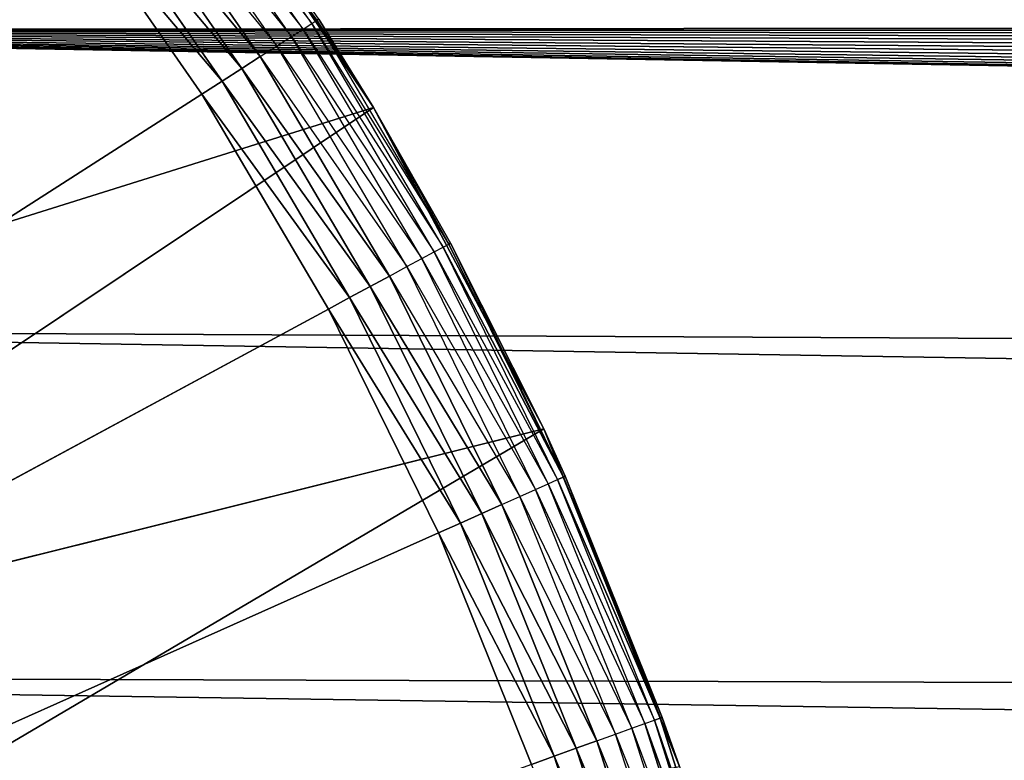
# Model space of a CAD drawing. Header units: centimetres. Extents: x 0.2 to 40.2, y 0.1 to 25.1.
# Tile 117 of 256: x 3.278 to 3.42, y 2.788 to 2.895. Entities that reach past the tile are written whole.
import ezdxf

# ---------------------------------------------------------------- set-up
doc = ezdxf.new("R2010")
doc.units = ezdxf.units.CM
doc.header["$LTSCALE"] = 2.54
doc.layers.get('0').update_dxf_attribs({"true_color": 0xff5454})

# ---------------------------------------------------------------- blocks, each defined once
blk = doc.blocks.new('P__ka _azienkowa 40cm.STL')
at = {"color": 0}
for p, q in [((37.325, 2.92811, 2.93), (3.12497, 2.89312, 2.93)), ((37.325, 2.92811, 2.93), (3.12497, 2.89312, 2.93)), ((3.32, 2.89406, 2.64316), (3.29872, 2.92469, 2.64316)), ((3.29872, 2.92469, 2.64316), (3.32076, 2.89455, 2.64653)), ((3.32076, 2.89455, 2.64653), (3.29944, 2.92524, 2.64653)), ((3.29968, 2.92542, 2.83), (3.3289, 2.88199, 2.83)), ((3.29968, 2.92542, 2.83), (3.3289, 2.88199, 2.83)), ((3.31876, 2.89326, 2.64), (3.29754, 2.92381, 2.64)), ((3.29754, 2.92381, 2.64), (3.32, 2.89406, 2.64316)), ((3.31708, 2.89219, 2.63714), (3.29594, 2.92261, 2.63714)), ((3.29594, 2.92261, 2.63714), (3.31876, 2.89326, 2.64)), ((3.315, 2.89086, 2.63468), (3.29397, 2.92113, 2.63468)), ((3.29397, 2.92113, 2.63468), (3.31708, 2.89219, 2.63714)), ((3.29169, 2.91941, 2.63268), (3.315, 2.89086, 2.63468)), ((3.3126, 2.88932, 2.63268), (3.29169, 2.91941, 2.63268)), ((3.30994, 2.88761, 2.63121), (3.28917, 2.91751, 2.63121)), ((3.28917, 2.91751, 2.63121), (3.3126, 2.88932, 2.63268)), ((3.28917, 2.91751, 2.63121), (3.3126, 2.88932, 2.63268)), ((3.30994, 2.88761, 2.63121), (3.28917, 2.91751, 2.63121)), ((3.3071, 2.8858, 2.6303), (3.28647, 2.91549, 2.6303)), ((3.28647, 2.91549, 2.6303), (3.30994, 2.88761, 2.63121)), ((3.28647, 2.91549, 2.6303), (3.30994, 2.88761, 2.63121)), ((3.3071, 2.8858, 2.6303), (3.28647, 2.91549, 2.6303)), ((3.2837, 2.9134, 2.63), (3.30418, 2.88392, 2.63)), ((3.2837, 2.9134, 2.63), (3.30418, 2.88392, 2.63)), ((3.2837, 2.9134, 2.63), (3.3071, 2.8858, 2.6303)), ((3.2837, 2.9134, 2.63), (3.3071, 2.8858, 2.6303)), ((3.32102, 2.89471, 2.65), (3.32076, 2.89455, 2.64653)), ((3.3289, 2.88199, 2.65), (3.32102, 2.89471, 2.65)), ((3.32102, 2.89471, 2.65), (3.3289, 2.88199, 2.83)), ((3.32102, 2.89471, 2.65), (3.3289, 2.88199, 2.83)), ((3.31708, 2.89219, 2.63714), (3.31876, 2.89326, 2.64)), ((3.31876, 2.89326, 2.64), (3.32, 2.89406, 2.64316)), ((3.33764, 2.86122, 2.64), (3.31876, 2.89326, 2.64)), ((3.31876, 2.89326, 2.64), (3.33893, 2.86192, 2.64316)), ((3.32, 2.89406, 2.64316), (3.32076, 2.89455, 2.64653)), ((3.33893, 2.86192, 2.64316), (3.32, 2.89406, 2.64316)), ((3.32, 2.89406, 2.64316), (3.33973, 2.86235, 2.64653)), ((3.3289, 2.88199, 2.65), (3.32076, 2.89455, 2.64653)), ((3.33973, 2.86235, 2.64653), (3.32076, 2.89455, 2.64653)), ((37.19689, 2.8, 2.93), (3.12497, 2.89312, 2.93)), ((3.12497, 2.89312, 2.93), (37.23188, 2.84998, 2.93)), ((37.27502, 2.89312, 2.93), (3.12497, 2.89312, 2.93)), ((37.27502, 2.89312, 2.93), (3.12497, 2.89312, 2.93)), ((3.12497, 2.89312, 2.93), (37.23188, 2.84998, 2.93)), ((37.17111, 2.74471, 2.93), (3.12497, 2.89312, 2.93)), ((37.19689, 2.8, 2.93), (3.12497, 2.89312, 2.93)), ((37.17111, 2.74471, 2.93), (3.12497, 2.89312, 2.93)), ((37.15532, 2.68578, 2.93), (3.12497, 2.89312, 2.93)), ((37.15532, 2.68578, 2.93), (3.12497, 2.89312, 2.93)), ((37.23188, 2.40002, 3.03), (3.12497, 2.89312, 3.03)), ((3.12497, 2.89312, 3.03), (37.27562, 2.35639, 3.03)), ((37.19689, 2.45, 3.03), (3.12497, 2.89312, 3.03)), ((37.23188, 2.40002, 3.03), (3.12497, 2.89312, 3.03)), ((37.19689, 2.45, 3.03), (3.12497, 2.89312, 3.03)), ((37.17111, 2.50529, 3.03), (3.12497, 2.89312, 3.03)), ((37.17111, 2.50529, 3.03), (3.12497, 2.89312, 3.03)), ((37.15532, 2.56422, 3.03), (3.12497, 2.89312, 3.03)), ((37.38029, 2.29611, 3.03), (3.12497, 2.89312, 3.03)), ((37.38029, 2.29611, 3.03), (3.12497, 2.89312, 3.03)), ((37.325, 2.32189, 3.03), (3.12497, 2.89312, 3.03)), ((37.325, 2.32189, 3.03), (3.12497, 2.89312, 3.03)), ((3.12497, 2.89312, 3.03), (37.27562, 2.35639, 3.03)), ((37.15, 2.62667, 3.03), (3.12497, 2.89312, 3.03)), ((37.15532, 2.56422, 3.03), (3.12497, 2.89312, 3.03)), ((37.15, 2.62667, 3.03), (3.12497, 2.89312, 3.03)), ((37.15532, 2.68578, 3.03), (3.12497, 2.89312, 3.03)), ((37.15532, 2.68578, 3.03), (3.12497, 2.89312, 3.03)), ((3.315, 2.89086, 2.63468), (3.31708, 2.89219, 2.63714)), ((3.33588, 2.86027, 2.63714), (3.31708, 2.89219, 2.63714)), ((3.31708, 2.89219, 2.63714), (3.33764, 2.86122, 2.64)), ((3.3126, 2.88932, 2.63268), (3.315, 2.89086, 2.63468)), ((3.33371, 2.8591, 2.63468), (3.315, 2.89086, 2.63468)), ((3.315, 2.89086, 2.63468), (3.33588, 2.86027, 2.63714)), ((3.30994, 2.88761, 2.63121), (3.3126, 2.88932, 2.63268)), ((3.30994, 2.88761, 2.63121), (3.3126, 2.88932, 2.63268)), ((3.3126, 2.88932, 2.63268), (3.33371, 2.8591, 2.63468)), ((3.3312, 2.85774, 2.63268), (3.3126, 2.88932, 2.63268)), ((3.3071, 2.8858, 2.6303), (3.30994, 2.88761, 2.63121)), ((3.3071, 2.8858, 2.6303), (3.30994, 2.88761, 2.63121)), ((3.32842, 2.85624, 2.63121), (3.30994, 2.88761, 2.63121)), ((3.30994, 2.88761, 2.63121), (3.3312, 2.85774, 2.63268)), ((3.30994, 2.88761, 2.63121), (3.3312, 2.85774, 2.63268)), ((3.32842, 2.85624, 2.63121), (3.30994, 2.88761, 2.63121)), ((3.30418, 2.88392, 2.63), (3.3071, 2.8858, 2.6303)), ((3.30418, 2.88392, 2.63), (3.3071, 2.8858, 2.6303)), ((3.32545, 2.85464, 2.6303), (3.3071, 2.8858, 2.6303)), ((3.3071, 2.8858, 2.6303), (3.32842, 2.85624, 2.63121)), ((3.3071, 2.8858, 2.6303), (3.32842, 2.85624, 2.63121)), ((3.32545, 2.85464, 2.6303), (3.3071, 2.8858, 2.6303)), ((2.9, 2.625, 2.63), (3.30418, 2.88392, 2.63)), ((2.9, 2.625, 2.63), (3.30418, 2.88392, 2.63)), ((3.30418, 2.88392, 2.63), (3.3224, 2.85299, 2.63)), ((3.30418, 2.88392, 2.63), (3.3224, 2.85299, 2.63)), ((3.30418, 2.88392, 2.63), (3.32545, 2.85464, 2.6303)), ((3.30418, 2.88392, 2.63), (3.32545, 2.85464, 2.6303)), ((3.3289, 2.88199, 2.83), (3.17978, 2.83529, 2.83)), ((3.3289, 2.88199, 2.83), (3.17978, 2.83529, 2.83)), ((3.3289, 2.88199, 2.83), (3.20393, 2.79857, 2.83)), ((3.3289, 2.88199, 2.83), (3.20393, 2.79857, 2.83)), ((3.34, 2.86249, 2.65), (3.3289, 2.88199, 2.83)), ((3.3289, 2.88199, 2.83), (3.35341, 2.83575, 2.83)), ((3.34, 2.86249, 2.65), (3.3289, 2.88199, 2.65)), ((3.3289, 2.88199, 2.65), (3.3289, 2.88199, 2.83)), ((3.34, 2.86249, 2.65), (3.3289, 2.88199, 2.83)), ((3.3289, 2.88199, 2.65), (3.3289, 2.88199, 2.83)), ((3.3289, 2.88199, 2.83), (3.35341, 2.83575, 2.83)), ((3.3289, 2.88199, 2.65), (3.33973, 2.86235, 2.64653)), ((3.33893, 2.86192, 2.64316), (3.33973, 2.86235, 2.64653)), ((3.34, 2.86249, 2.65), (3.33973, 2.86235, 2.64653)), ((3.35624, 2.82882, 2.64653), (3.33973, 2.86235, 2.64653)), ((3.35624, 2.82882, 2.64653), (3.33973, 2.86235, 2.64653)), ((3.35341, 2.83575, 2.65), (3.34, 2.86249, 2.65)), ((3.34, 2.86249, 2.65), (3.35341, 2.83575, 2.83)), ((3.34, 2.86249, 2.65), (3.35341, 2.83575, 2.83)), ((3.34, 2.86249, 2.65), (3.35624, 2.82882, 2.64653)), ((3.33588, 2.86027, 2.63714), (3.33764, 2.86122, 2.64)), ((3.33764, 2.86122, 2.64), (3.33893, 2.86192, 2.64316)), ((3.35407, 2.82786, 2.64), (3.33764, 2.86122, 2.64)), ((3.33764, 2.86122, 2.64), (3.35541, 2.82846, 2.64316)), ((3.35541, 2.82846, 2.64316), (3.33893, 2.86192, 2.64316)), ((3.33893, 2.86192, 2.64316), (3.35624, 2.82882, 2.64653)), ((3.33893, 2.86192, 2.64316), (3.35624, 2.82882, 2.64653)), ((3.33371, 2.8591, 2.63468), (3.33588, 2.86027, 2.63714)), ((3.35224, 2.82704, 2.63714), (3.33588, 2.86027, 2.63714)), ((3.33588, 2.86027, 2.63714), (3.35407, 2.82786, 2.64)), ((3.3312, 2.85774, 2.63268), (3.33371, 2.8591, 2.63468)), ((3.34999, 2.82603, 2.63468), (3.33371, 2.8591, 2.63468)), ((3.33371, 2.8591, 2.63468), (3.35224, 2.82704, 2.63714)), ((3.32842, 2.85624, 2.63121), (3.3312, 2.85774, 2.63268)), ((3.32842, 2.85624, 2.63121), (3.3312, 2.85774, 2.63268)), ((3.3312, 2.85774, 2.63268), (3.34999, 2.82603, 2.63468)), ((3.34738, 2.82487, 2.63268), (3.3312, 2.85774, 2.63268)), ((3.32545, 2.85464, 2.6303), (3.32842, 2.85624, 2.63121)), ((3.32545, 2.85464, 2.6303), (3.32842, 2.85624, 2.63121)), ((3.3445, 2.82358, 2.63121), (3.32842, 2.85624, 2.63121)), ((3.32842, 2.85624, 2.63121), (3.34738, 2.82487, 2.63268)), ((3.32842, 2.85624, 2.63121), (3.34738, 2.82487, 2.63268)), ((3.3445, 2.82358, 2.63121), (3.32842, 2.85624, 2.63121)), ((3.3224, 2.85299, 2.63), (3.32545, 2.85464, 2.6303)), ((3.3224, 2.85299, 2.63), (3.32545, 2.85464, 2.6303)), ((3.34142, 2.82221, 2.6303), (3.32545, 2.85464, 2.6303)), ((3.32545, 2.85464, 2.6303), (3.3445, 2.82358, 2.63121)), ((3.32545, 2.85464, 2.6303), (3.3445, 2.82358, 2.63121)), ((3.34142, 2.82221, 2.6303), (3.32545, 2.85464, 2.6303)), ((3.3224, 2.85299, 2.63), (2.9, 2.625, 2.63)), ((3.3224, 2.85299, 2.63), (2.9, 2.625, 2.63)), ((3.3224, 2.85299, 2.63), (3.33825, 2.82079, 2.63)), ((3.3224, 2.85299, 2.63), (3.33825, 2.82079, 2.63)), ((3.3224, 2.85299, 2.63), (3.34142, 2.82221, 2.6303)), ((3.3224, 2.85299, 2.63), (3.34142, 2.82221, 2.6303)), ((37.15532, 2.68578, 2.93), (3.16812, 2.84998, 2.93)), ((37.15532, 2.68578, 2.93), (3.16812, 2.84998, 2.93)), ((37.38029, 2.29611, 3.03), (3.16812, 2.84998, 3.03)), ((37.38029, 2.29611, 3.03), (3.16812, 2.84998, 3.03)), ((3.35341, 2.83575, 2.83), (3.20393, 2.79857, 2.83)), ((3.35341, 2.83575, 2.83), (3.20393, 2.79857, 2.83)), ((3.35341, 2.83575, 2.83), (3.22329, 2.75911, 2.83)), ((3.35341, 2.83575, 2.83), (3.22329, 2.75911, 2.83)), ((3.35341, 2.83575, 2.65), (3.35624, 2.82882, 2.64653)), ((3.35651, 2.82895, 2.65), (3.35341, 2.83575, 2.83)), ((3.35341, 2.83575, 2.83), (3.37296, 2.78721, 2.83)), ((3.35651, 2.82895, 2.65), (3.35341, 2.83575, 2.65)), ((3.35341, 2.83575, 2.65), (3.35341, 2.83575, 2.83)), ((3.35651, 2.82895, 2.65), (3.35341, 2.83575, 2.83)), ((3.35341, 2.83575, 2.65), (3.35341, 2.83575, 2.83)), ((3.35341, 2.83575, 2.83), (3.37296, 2.78721, 2.83)), ((3.35407, 2.82786, 2.64), (3.35541, 2.82846, 2.64316)), ((3.35541, 2.82846, 2.64316), (3.35624, 2.82882, 2.64653)), ((3.35541, 2.82846, 2.64316), (3.35624, 2.82882, 2.64653)), ((3.36934, 2.79385, 2.64316), (3.35541, 2.82846, 2.64316)), ((3.35541, 2.82846, 2.64316), (3.37019, 2.79416, 2.64653)), ((3.35541, 2.82846, 2.64316), (3.37019, 2.79416, 2.64653)), ((3.35651, 2.82895, 2.65), (3.35624, 2.82882, 2.64653)), ((3.37048, 2.79426, 2.65), (3.35624, 2.82882, 2.64653)), ((3.37048, 2.79426, 2.65), (3.35624, 2.82882, 2.64653)), ((3.37019, 2.79416, 2.64653), (3.35624, 2.82882, 2.64653)), ((3.37019, 2.79416, 2.64653), (3.35624, 2.82882, 2.64653)), ((3.37048, 2.79426, 2.65), (3.35651, 2.82895, 2.65)), ((3.35651, 2.82895, 2.65), (3.37296, 2.78721, 2.83)), ((3.35651, 2.82895, 2.65), (3.37296, 2.78721, 2.83)), ((3.37048, 2.79426, 2.65), (3.35651, 2.82895, 2.65)), ((3.34999, 2.82603, 2.63468), (3.35224, 2.82704, 2.63714)), ((3.35224, 2.82704, 2.63714), (3.35407, 2.82786, 2.64)), ((3.36608, 2.79268, 2.63714), (3.35224, 2.82704, 2.63714)), ((3.35224, 2.82704, 2.63714), (3.36796, 2.79336, 2.64)), ((3.36796, 2.79336, 2.64), (3.35407, 2.82786, 2.64)), ((3.35407, 2.82786, 2.64), (3.36934, 2.79385, 2.64316)), ((3.34738, 2.82487, 2.63268), (3.34999, 2.82603, 2.63468)), ((3.36376, 2.79184, 2.63468), (3.34999, 2.82603, 2.63468)), ((3.34999, 2.82603, 2.63468), (3.36608, 2.79268, 2.63714)), ((3.3445, 2.82358, 2.63121), (3.34738, 2.82487, 2.63268)), ((3.3445, 2.82358, 2.63121), (3.34738, 2.82487, 2.63268)), ((3.34738, 2.82487, 2.63268), (3.36376, 2.79184, 2.63468)), ((3.36107, 2.79088, 2.63268), (3.34738, 2.82487, 2.63268)), ((3.34142, 2.82221, 2.6303), (3.3445, 2.82358, 2.63121)), ((3.34142, 2.82221, 2.6303), (3.3445, 2.82358, 2.63121)), ((3.3581, 2.78981, 2.63121), (3.3445, 2.82358, 2.63121)), ((3.3445, 2.82358, 2.63121), (3.36107, 2.79088, 2.63268)), ((3.3445, 2.82358, 2.63121), (3.36107, 2.79088, 2.63268)), ((3.3581, 2.78981, 2.63121), (3.3445, 2.82358, 2.63121)), ((3.33825, 2.82079, 2.63), (3.34142, 2.82221, 2.6303)), ((3.33825, 2.82079, 2.63), (3.34142, 2.82221, 2.6303)), ((3.35493, 2.78867, 2.6303), (3.34142, 2.82221, 2.6303)), ((3.34142, 2.82221, 2.6303), (3.3581, 2.78981, 2.63121)), ((3.34142, 2.82221, 2.6303), (3.3581, 2.78981, 2.63121)), ((3.35493, 2.78867, 2.6303), (3.34142, 2.82221, 2.6303)), ((3.33825, 2.82079, 2.63), (2.9, 2.625, 2.63)), ((3.33825, 2.82079, 2.63), (2.9, 2.625, 2.63)), ((3.33825, 2.82079, 2.63), (3.35166, 2.78749, 2.63)), ((3.33825, 2.82079, 2.63), (3.35166, 2.78749, 2.63)), ((3.33825, 2.82079, 2.63), (3.35493, 2.78867, 2.6303)), ((3.33825, 2.82079, 2.63), (3.35493, 2.78867, 2.6303)), ((3.20311, 2.8, 2.93), (37.15532, 2.68578, 2.93)), ((3.20311, 2.8, 2.93), (37.15532, 2.68578, 2.93)), ((3.20393, 2.79857, 3.03), (37.38029, 2.29611, 3.03)), ((3.20393, 2.79857, 3.03), (37.38029, 2.29611, 3.03)), ((3.36934, 2.79385, 2.64316), (3.37019, 2.79416, 2.64653)), ((3.36934, 2.79385, 2.64316), (3.37019, 2.79416, 2.64653)), ((3.37048, 2.79426, 2.65), (3.37019, 2.79416, 2.64653)), ((3.37296, 2.78721, 2.65), (3.37019, 2.79416, 2.64653)), ((3.38152, 2.75855, 2.64653), (3.37019, 2.79416, 2.64653)), ((3.38152, 2.75855, 2.64653), (3.37019, 2.79416, 2.64653)), ((3.37296, 2.78721, 2.65), (3.37048, 2.79426, 2.65)), ((3.37048, 2.79426, 2.65), (3.37296, 2.78721, 2.83)), ((3.37048, 2.79426, 2.65), (3.37296, 2.78721, 2.83)), ((3.36376, 2.79184, 2.63468), (3.36608, 2.79268, 2.63714)), ((3.36608, 2.79268, 2.63714), (3.36796, 2.79336, 2.64)), ((3.3773, 2.75738, 2.63714), (3.36608, 2.79268, 2.63714)), ((3.36608, 2.79268, 2.63714), (3.37923, 2.75791, 2.64)), ((3.36796, 2.79336, 2.64), (3.36934, 2.79385, 2.64316)), ((3.37923, 2.75791, 2.64), (3.36796, 2.79336, 2.64)), ((3.36796, 2.79336, 2.64), (3.38065, 2.75831, 2.64316)), ((3.36796, 2.79336, 2.64), (3.38065, 2.75831, 2.64316)), ((3.38065, 2.75831, 2.64316), (3.36934, 2.79385, 2.64316)), ((3.36934, 2.79385, 2.64316), (3.38152, 2.75855, 2.64653)), ((3.36934, 2.79385, 2.64316), (3.38152, 2.75855, 2.64653)), ((3.38065, 2.75831, 2.64316), (3.36934, 2.79385, 2.64316)), ((3.36107, 2.79088, 2.63268), (3.36376, 2.79184, 2.63468)), ((3.37493, 2.75672, 2.63468), (3.36376, 2.79184, 2.63468)), ((3.36376, 2.79184, 2.63468), (3.3773, 2.75738, 2.63714)), ((3.35493, 2.78867, 2.6303), (3.3581, 2.78981, 2.63121)), ((3.35493, 2.78867, 2.6303), (3.3581, 2.78981, 2.63121)), ((3.3581, 2.78981, 2.63121), (3.36107, 2.79088, 2.63268)), ((3.3581, 2.78981, 2.63121), (3.36107, 2.79088, 2.63268)), ((3.36913, 2.75511, 2.63121), (3.3581, 2.78981, 2.63121)), ((3.3581, 2.78981, 2.63121), (3.37218, 2.75596, 2.63268)), ((3.3581, 2.78981, 2.63121), (3.37218, 2.75596, 2.63268)), ((3.36913, 2.75511, 2.63121), (3.3581, 2.78981, 2.63121)), ((3.36107, 2.79088, 2.63268), (3.37493, 2.75672, 2.63468)), ((3.37218, 2.75596, 2.63268), (3.36107, 2.79088, 2.63268)), ((3.35166, 2.78749, 2.63), (3.35493, 2.78867, 2.6303)), ((3.35166, 2.78749, 2.63), (3.35493, 2.78867, 2.6303)), ((3.36589, 2.75421, 2.6303), (3.35493, 2.78867, 2.6303)), ((3.35493, 2.78867, 2.6303), (3.36913, 2.75511, 2.63121)), ((3.35493, 2.78867, 2.6303), (3.36913, 2.75511, 2.63121)), ((3.36589, 2.75421, 2.6303), (3.35493, 2.78867, 2.6303))]:
    blk.add_line(p, q, dxfattribs=at)
mesh = blk.add_polyface(dxfattribs=at)
corners = [(40, 24.925, 2.93), (3.12497, 2.89312, 2.93), (0.4, 24.925, 2.93)]
mesh.append_faces([[corners[k] for k in face] for face in [(0, 1, 2)]], dxfattribs={"color": 0})
mesh = blk.add_polyface(dxfattribs=at)
corners = [(40, 24.925, 3.03), (3.075, 2.92811, 3.03), (3.12497, 2.89312, 3.03)]
mesh.append_faces([[corners[k] for k in face] for face in [(0, 1, 2)]], dxfattribs={"color": 0})
mesh = blk.add_polyface(dxfattribs=at)
corners = [(40, 24.925, 2.93), (37.325, 2.92811, 2.93), (3.12497, 2.89312, 2.93)]
mesh.append_faces([[corners[k] for k in face] for face in [(0, 1, 2)]], dxfattribs={"color": 0})
mesh = blk.add_polyface(dxfattribs=at)
corners = [(40, 24.925, 3.03), (3.12497, 2.89312, 3.03), (37.15532, 2.68578, 3.03)]
mesh.append_faces([[corners[k] for k in face] for face in [(0, 1, 2)]], dxfattribs={"color": 0})
mesh = blk.add_polyface(dxfattribs=at)
corners = [(40, 8.125, 11.93), (0.4, 8.125, 11.93), (40, 0.325, 11.93)]
mesh.append_faces([[corners[k] for k in face] for face in [(0, 1, 2)]], dxfattribs={"color": 0})
mesh = blk.add_polyface(dxfattribs=at)
corners = [(40, 0.325, 11.93), (0.4, 8.125, 11.93), (0.4, 0.325, 11.93)]
mesh.append_faces([[corners[k] for k in face] for face in [(0, 1, 2)]], dxfattribs={"color": 0})
mesh = blk.add_polyface(dxfattribs=at)
corners = [(40, 0.325, 11.83), (0.4, 0.325, 11.83), (0.4, 8.125, 11.83)]
mesh.append_faces([[corners[k] for k in face] for face in [(0, 1, 2)]], dxfattribs={"color": 0})
mesh = blk.add_polyface(dxfattribs=at)
corners = [(40, 0.325, 11.83), (0.4, 8.125, 11.83), (40, 8.125, 11.83)]
mesh.append_faces([[corners[k] for k in face] for face in [(0, 1, 2)]], dxfattribs={"color": 0})
mesh = blk.add_polyface(dxfattribs=at)
corners = [(3.29968, 2.92542, 2.83), (3.26609, 2.96555, 2.83), (3.15122, 2.8687, 2.83)]
mesh.append_faces([[corners[k] for k in face] for face in [(0, 1, 2)]], dxfattribs={"color": 0})
mesh = blk.add_polyface(dxfattribs=at)
corners = [(3.2837, 2.9134, 2.63), (2.9, 2.625, 2.63), (3.26107, 2.94127, 2.63)]
mesh.append_faces([[corners[k] for k in face] for face in [(0, 1, 2)]], dxfattribs={"color": 0})
mesh = blk.add_polyface(dxfattribs=at)
corners = [(37.325, 2.92811, 2.93), (37.27502, 2.89312, 2.93), (3.12497, 2.89312, 2.93)]
mesh.append_faces([[corners[k] for k in face] for face in [(0, 1, 2)]], dxfattribs={"color": 0})
mesh = blk.add_polyface(dxfattribs=at)
corners = [(3.29968, 2.92542, 2.83), (3.15122, 2.8687, 2.83), (3.17978, 2.83529, 2.83)]
mesh.append_faces([[corners[k] for k in face] for face in [(0, 1, 2)]], dxfattribs={"color": 0})
mesh = blk.add_polyface(dxfattribs=at)
corners = [(3.3289, 2.88199, 2.83), (3.29968, 2.92542, 2.83), (3.17978, 2.83529, 2.83)]
mesh.append_faces([[corners[k] for k in face] for face in [(0, 1, 2)]], dxfattribs={"color": 0})
mesh = blk.add_polyface(dxfattribs=at)
corners = [(3.29968, 2.92542, 2.83), (3.3289, 2.88199, 2.83), (3.32102, 2.89471, 2.65)]
mesh.append_faces([[corners[k] for k in face] for face in [(0, 1, 2)]], dxfattribs={"color": 0})
mesh = blk.add_polyface(dxfattribs=at)
corners = [(3.3126, 2.88932, 2.63268), (3.28917, 2.91751, 2.63121), (3.29169, 2.91941, 2.63268)]
mesh.append_faces([[corners[k] for k in face] for face in [(0, 1, 2)]], dxfattribs={"color": 0})
mesh = blk.add_polyface(dxfattribs=at)
corners = [(3.30994, 2.88761, 2.63121), (3.28647, 2.91549, 2.6303), (3.28917, 2.91751, 2.63121)]
mesh.append_faces([[corners[k] for k in face] for face in [(0, 1, 2)]], dxfattribs={"color": 0})
mesh = blk.add_polyface(dxfattribs=at)
corners = [(3.3126, 2.88932, 2.63268), (3.30994, 2.88761, 2.63121), (3.28917, 2.91751, 2.63121)]
mesh.append_faces([[corners[k] for k in face] for face in [(0, 1, 2)]], dxfattribs={"color": 0})
mesh = blk.add_polyface(dxfattribs=at)
corners = [(3.3071, 2.8858, 2.6303), (3.2837, 2.9134, 2.63), (3.28647, 2.91549, 2.6303)]
mesh.append_faces([[corners[k] for k in face] for face in [(0, 1, 2)]], dxfattribs={"color": 0})
mesh = blk.add_polyface(dxfattribs=at)
corners = [(3.30994, 2.88761, 2.63121), (3.3071, 2.8858, 2.6303), (3.28647, 2.91549, 2.6303)]
mesh.append_faces([[corners[k] for k in face] for face in [(0, 1, 2)]], dxfattribs={"color": 0})
mesh = blk.add_polyface(dxfattribs=at)
corners = [(3.30418, 2.88392, 2.63), (2.9, 2.625, 2.63), (3.2837, 2.9134, 2.63)]
mesh.append_faces([[corners[k] for k in face] for face in [(0, 1, 2)]], dxfattribs={"color": 0})
mesh = blk.add_polyface(dxfattribs=at)
corners = [(3.3071, 2.8858, 2.6303), (3.30418, 2.88392, 2.63), (3.2837, 2.9134, 2.63)]
mesh.append_faces([[corners[k] for k in face] for face in [(0, 1, 2)]], dxfattribs={"color": 0})
mesh = blk.add_polyface(dxfattribs=at)
corners = [(3.32102, 2.89471, 2.65), (3.3289, 2.88199, 2.83), (3.3289, 2.88199, 2.65)]
mesh.append_faces([[corners[k] for k in face] for face in [(0, 1, 2)]], dxfattribs={"color": 0})
mesh = blk.add_polyface(dxfattribs=at)
corners = [(3.32076, 2.89455, 2.64653), (3.3289, 2.88199, 2.65), (3.33973, 2.86235, 2.64653)]
mesh.append_faces([[corners[k] for k in face] for face in [(0, 1, 2)]], dxfattribs={"color": 0})
mesh = blk.add_polyface(dxfattribs=at)
corners = [(37.23188, 2.84998, 2.93), (37.19689, 2.8, 2.93), (3.12497, 2.89312, 2.93)]
mesh.append_faces([[corners[k] for k in face] for face in [(0, 1, 2)]], dxfattribs={"color": 0})
mesh = blk.add_polyface(dxfattribs=at)
corners = [(37.27502, 2.89312, 2.93), (37.23188, 2.84998, 2.93), (3.12497, 2.89312, 2.93)]
mesh.append_faces([[corners[k] for k in face] for face in [(0, 1, 2)]], dxfattribs={"color": 0})
mesh = blk.add_polyface(dxfattribs=at)
corners = [(37.19689, 2.8, 2.93), (37.17111, 2.74471, 2.93), (3.12497, 2.89312, 2.93)]
mesh.append_faces([[corners[k] for k in face] for face in [(0, 1, 2)]], dxfattribs={"color": 0})
mesh = blk.add_polyface(dxfattribs=at)
corners = [(37.17111, 2.74471, 2.93), (37.15532, 2.68578, 2.93), (3.12497, 2.89312, 2.93)]
mesh.append_faces([[corners[k] for k in face] for face in [(0, 1, 2)]], dxfattribs={"color": 0})
mesh = blk.add_polyface(dxfattribs=at)
corners = [(37.15532, 2.68578, 2.93), (3.16812, 2.84998, 2.93), (3.12497, 2.89312, 2.93)]
mesh.append_faces([[corners[k] for k in face] for face in [(0, 1, 2)]], dxfattribs={"color": 0})
mesh = blk.add_polyface(dxfattribs=at)
corners = [(37.27562, 2.35639, 3.03), (37.23188, 2.40002, 3.03), (3.12497, 2.89312, 3.03)]
mesh.append_faces([[corners[k] for k in face] for face in [(0, 1, 2)]], dxfattribs={"color": 0})
mesh = blk.add_polyface(dxfattribs=at)
corners = [(37.23188, 2.40002, 3.03), (37.19689, 2.45, 3.03), (3.12497, 2.89312, 3.03)]
mesh.append_faces([[corners[k] for k in face] for face in [(0, 1, 2)]], dxfattribs={"color": 0})
mesh = blk.add_polyface(dxfattribs=at)
corners = [(37.19689, 2.45, 3.03), (37.17111, 2.50529, 3.03), (3.12497, 2.89312, 3.03)]
mesh.append_faces([[corners[k] for k in face] for face in [(0, 1, 2)]], dxfattribs={"color": 0})
mesh = blk.add_polyface(dxfattribs=at)
corners = [(37.17111, 2.50529, 3.03), (37.15532, 2.56422, 3.03), (3.12497, 2.89312, 3.03)]
mesh.append_faces([[corners[k] for k in face] for face in [(0, 1, 2)]], dxfattribs={"color": 0})
mesh = blk.add_polyface(dxfattribs=at)
corners = [(37.38029, 2.29611, 3.03), (3.12497, 2.89312, 3.03), (3.16812, 2.84998, 3.03)]
mesh.append_faces([[corners[k] for k in face] for face in [(0, 1, 2)]], dxfattribs={"color": 0})
mesh = blk.add_polyface(dxfattribs=at)
corners = [(37.38029, 2.29611, 3.03), (37.325, 2.32189, 3.03), (3.12497, 2.89312, 3.03)]
mesh.append_faces([[corners[k] for k in face] for face in [(0, 1, 2)]], dxfattribs={"color": 0})
mesh = blk.add_polyface(dxfattribs=at)
corners = [(37.325, 2.32189, 3.03), (37.27562, 2.35639, 3.03), (3.12497, 2.89312, 3.03)]
mesh.append_faces([[corners[k] for k in face] for face in [(0, 1, 2)]], dxfattribs={"color": 0})
mesh = blk.add_polyface(dxfattribs=at)
corners = [(37.15532, 2.56422, 3.03), (37.15, 2.62667, 3.03), (3.12497, 2.89312, 3.03)]
mesh.append_faces([[corners[k] for k in face] for face in [(0, 1, 2)]], dxfattribs={"color": 0})
mesh = blk.add_polyface(dxfattribs=at)
corners = [(37.15532, 2.68578, 3.03), (3.12497, 2.89312, 3.03), (37.15, 2.62667, 3.03)]
mesh.append_faces([[corners[k] for k in face] for face in [(0, 1, 2)]], dxfattribs={"color": 0})
mesh = blk.add_polyface(dxfattribs=at)
corners = [(3.3312, 2.85774, 2.63268), (3.30994, 2.88761, 2.63121), (3.3126, 2.88932, 2.63268)]
mesh.append_faces([[corners[k] for k in face] for face in [(0, 1, 2)]], dxfattribs={"color": 0})
mesh = blk.add_polyface(dxfattribs=at)
corners = [(3.32842, 2.85624, 2.63121), (3.3071, 2.8858, 2.6303), (3.30994, 2.88761, 2.63121)]
mesh.append_faces([[corners[k] for k in face] for face in [(0, 1, 2)]], dxfattribs={"color": 0})
mesh = blk.add_polyface(dxfattribs=at)
corners = [(3.3312, 2.85774, 2.63268), (3.32842, 2.85624, 2.63121), (3.30994, 2.88761, 2.63121)]
mesh.append_faces([[corners[k] for k in face] for face in [(0, 1, 2)]], dxfattribs={"color": 0})
mesh = blk.add_polyface(dxfattribs=at)
corners = [(3.32545, 2.85464, 2.6303), (3.30418, 2.88392, 2.63), (3.3071, 2.8858, 2.6303)]
mesh.append_faces([[corners[k] for k in face] for face in [(0, 1, 2)]], dxfattribs={"color": 0})
mesh = blk.add_polyface(dxfattribs=at)
corners = [(3.32842, 2.85624, 2.63121), (3.32545, 2.85464, 2.6303), (3.3071, 2.8858, 2.6303)]
mesh.append_faces([[corners[k] for k in face] for face in [(0, 1, 2)]], dxfattribs={"color": 0})
mesh = blk.add_polyface(dxfattribs=at)
corners = [(3.3224, 2.85299, 2.63), (2.9, 2.625, 2.63), (3.30418, 2.88392, 2.63)]
mesh.append_faces([[corners[k] for k in face] for face in [(0, 1, 2)]], dxfattribs={"color": 0})
mesh = blk.add_polyface(dxfattribs=at)
corners = [(3.32545, 2.85464, 2.6303), (3.3224, 2.85299, 2.63), (3.30418, 2.88392, 2.63)]
mesh.append_faces([[corners[k] for k in face] for face in [(0, 1, 2)]], dxfattribs={"color": 0})
mesh = blk.add_polyface(dxfattribs=at)
corners = [(3.3289, 2.88199, 2.83), (3.17978, 2.83529, 2.83), (3.20393, 2.79857, 2.83)]
mesh.append_faces([[corners[k] for k in face] for face in [(0, 1, 2)]], dxfattribs={"color": 0})
mesh = blk.add_polyface(dxfattribs=at)
corners = [(3.35341, 2.83575, 2.83), (3.3289, 2.88199, 2.83), (3.20393, 2.79857, 2.83)]
mesh.append_faces([[corners[k] for k in face] for face in [(0, 1, 2)]], dxfattribs={"color": 0})
mesh = blk.add_polyface(dxfattribs=at)
corners = [(3.3289, 2.88199, 2.83), (3.35341, 2.83575, 2.83), (3.34, 2.86249, 2.65)]
mesh.append_faces([[corners[k] for k in face] for face in [(0, 1, 2)]], dxfattribs={"color": 0})
mesh = blk.add_polyface(dxfattribs=at)
corners = [(3.3289, 2.88199, 2.83), (3.34, 2.86249, 2.65), (3.3289, 2.88199, 2.65)]
mesh.append_faces([[corners[k] for k in face] for face in [(0, 1, 2)]], dxfattribs={"color": 0})
mesh = blk.add_polyface(dxfattribs=at)
corners = [(3.33973, 2.86235, 2.64653), (3.35624, 2.82882, 2.64653), (3.33893, 2.86192, 2.64316)]
mesh.append_faces([[corners[k] for k in face] for face in [(0, 1, 2)]], dxfattribs={"color": 0})
mesh = blk.add_polyface(dxfattribs=at)
corners = [(3.34, 2.86249, 2.65), (3.35624, 2.82882, 2.64653), (3.33973, 2.86235, 2.64653)]
mesh.append_faces([[corners[k] for k in face] for face in [(0, 1, 2)]], dxfattribs={"color": 0})
mesh = blk.add_polyface(dxfattribs=at)
corners = [(3.34, 2.86249, 2.65), (3.35341, 2.83575, 2.83), (3.35341, 2.83575, 2.65)]
mesh.append_faces([[corners[k] for k in face] for face in [(0, 1, 2)]], dxfattribs={"color": 0})
mesh = blk.add_polyface(dxfattribs=at)
corners = [(3.33893, 2.86192, 2.64316), (3.35624, 2.82882, 2.64653), (3.35541, 2.82846, 2.64316)]
mesh.append_faces([[corners[k] for k in face] for face in [(0, 1, 2)]], dxfattribs={"color": 0})
mesh = blk.add_polyface(dxfattribs=at)
corners = [(3.34738, 2.82487, 2.63268), (3.32842, 2.85624, 2.63121), (3.3312, 2.85774, 2.63268)]
mesh.append_faces([[corners[k] for k in face] for face in [(0, 1, 2)]], dxfattribs={"color": 0})
mesh = blk.add_polyface(dxfattribs=at)
corners = [(3.3445, 2.82358, 2.63121), (3.32545, 2.85464, 2.6303), (3.32842, 2.85624, 2.63121)]
mesh.append_faces([[corners[k] for k in face] for face in [(0, 1, 2)]], dxfattribs={"color": 0})
mesh = blk.add_polyface(dxfattribs=at)
corners = [(3.34738, 2.82487, 2.63268), (3.3445, 2.82358, 2.63121), (3.32842, 2.85624, 2.63121)]
mesh.append_faces([[corners[k] for k in face] for face in [(0, 1, 2)]], dxfattribs={"color": 0})
mesh = blk.add_polyface(dxfattribs=at)
corners = [(3.34142, 2.82221, 2.6303), (3.3224, 2.85299, 2.63), (3.32545, 2.85464, 2.6303)]
mesh.append_faces([[corners[k] for k in face] for face in [(0, 1, 2)]], dxfattribs={"color": 0})
mesh = blk.add_polyface(dxfattribs=at)
corners = [(3.3445, 2.82358, 2.63121), (3.34142, 2.82221, 2.6303), (3.32545, 2.85464, 2.6303)]
mesh.append_faces([[corners[k] for k in face] for face in [(0, 1, 2)]], dxfattribs={"color": 0})
mesh = blk.add_polyface(dxfattribs=at)
corners = [(3.33825, 2.82079, 2.63), (2.9, 2.625, 2.63), (3.3224, 2.85299, 2.63)]
mesh.append_faces([[corners[k] for k in face] for face in [(0, 1, 2)]], dxfattribs={"color": 0})
mesh = blk.add_polyface(dxfattribs=at)
corners = [(3.34142, 2.82221, 2.6303), (3.33825, 2.82079, 2.63), (3.3224, 2.85299, 2.63)]
mesh.append_faces([[corners[k] for k in face] for face in [(0, 1, 2)]], dxfattribs={"color": 0})
mesh = blk.add_polyface(dxfattribs=at)
corners = [(37.15532, 2.68578, 2.93), (3.20311, 2.8, 2.93), (3.16812, 2.84998, 2.93)]
mesh.append_faces([[corners[k] for k in face] for face in [(0, 1, 2)]], dxfattribs={"color": 0})
mesh = blk.add_polyface(dxfattribs=at)
corners = [(37.38029, 2.29611, 3.03), (3.16812, 2.84998, 3.03), (3.20393, 2.79857, 3.03)]
mesh.append_faces([[corners[k] for k in face] for face in [(0, 1, 2)]], dxfattribs={"color": 0})
mesh = blk.add_polyface(dxfattribs=at)
corners = [(3.35341, 2.83575, 2.83), (3.20393, 2.79857, 2.83), (3.22329, 2.75911, 2.83)]
mesh.append_faces([[corners[k] for k in face] for face in [(0, 1, 2)]], dxfattribs={"color": 0})
mesh = blk.add_polyface(dxfattribs=at)
corners = [(3.37296, 2.78721, 2.83), (3.35341, 2.83575, 2.83), (3.22329, 2.75911, 2.83)]
mesh.append_faces([[corners[k] for k in face] for face in [(0, 1, 2)]], dxfattribs={"color": 0})
mesh = blk.add_polyface(dxfattribs=at)
corners = [(3.35341, 2.83575, 2.83), (3.37296, 2.78721, 2.83), (3.35651, 2.82895, 2.65)]
mesh.append_faces([[corners[k] for k in face] for face in [(0, 1, 2)]], dxfattribs={"color": 0})
mesh = blk.add_polyface(dxfattribs=at)
corners = [(3.35341, 2.83575, 2.83), (3.35651, 2.82895, 2.65), (3.35341, 2.83575, 2.65)]
mesh.append_faces([[corners[k] for k in face] for face in [(0, 1, 2)]], dxfattribs={"color": 0})
mesh = blk.add_polyface(dxfattribs=at)
corners = [(3.35624, 2.82882, 2.64653), (3.37019, 2.79416, 2.64653), (3.35541, 2.82846, 2.64316)]
mesh.append_faces([[corners[k] for k in face] for face in [(0, 1, 2)]], dxfattribs={"color": 0})
mesh = blk.add_polyface(dxfattribs=at)
corners = [(3.35541, 2.82846, 2.64316), (3.37019, 2.79416, 2.64653), (3.36934, 2.79385, 2.64316)]
mesh.append_faces([[corners[k] for k in face] for face in [(0, 1, 2)]], dxfattribs={"color": 0})
mesh = blk.add_polyface(dxfattribs=at)
corners = [(3.35651, 2.82895, 2.65), (3.37048, 2.79426, 2.65), (3.35624, 2.82882, 2.64653)]
mesh.append_faces([[corners[k] for k in face] for face in [(0, 1, 2)]], dxfattribs={"color": 0})
mesh = blk.add_polyface(dxfattribs=at)
corners = [(3.35624, 2.82882, 2.64653), (3.37048, 2.79426, 2.65), (3.37019, 2.79416, 2.64653)]
mesh.append_faces([[corners[k] for k in face] for face in [(0, 1, 2)]], dxfattribs={"color": 0})
mesh = blk.add_polyface(dxfattribs=at)
corners = [(3.35651, 2.82895, 2.65), (3.37296, 2.78721, 2.83), (3.37048, 2.79426, 2.65)]
mesh.append_faces([[corners[k] for k in face] for face in [(0, 1, 2)]], dxfattribs={"color": 0})
mesh = blk.add_polyface(dxfattribs=at)
corners = [(3.36107, 2.79088, 2.63268), (3.3445, 2.82358, 2.63121), (3.34738, 2.82487, 2.63268)]
mesh.append_faces([[corners[k] for k in face] for face in [(0, 1, 2)]], dxfattribs={"color": 0})
mesh = blk.add_polyface(dxfattribs=at)
corners = [(3.3581, 2.78981, 2.63121), (3.34142, 2.82221, 2.6303), (3.3445, 2.82358, 2.63121)]
mesh.append_faces([[corners[k] for k in face] for face in [(0, 1, 2)]], dxfattribs={"color": 0})
mesh = blk.add_polyface(dxfattribs=at)
corners = [(3.36107, 2.79088, 2.63268), (3.3581, 2.78981, 2.63121), (3.3445, 2.82358, 2.63121)]
mesh.append_faces([[corners[k] for k in face] for face in [(0, 1, 2)]], dxfattribs={"color": 0})
mesh = blk.add_polyface(dxfattribs=at)
corners = [(3.35493, 2.78867, 2.6303), (3.33825, 2.82079, 2.63), (3.34142, 2.82221, 2.6303)]
mesh.append_faces([[corners[k] for k in face] for face in [(0, 1, 2)]], dxfattribs={"color": 0})
mesh = blk.add_polyface(dxfattribs=at)
corners = [(3.3581, 2.78981, 2.63121), (3.35493, 2.78867, 2.6303), (3.34142, 2.82221, 2.6303)]
mesh.append_faces([[corners[k] for k in face] for face in [(0, 1, 2)]], dxfattribs={"color": 0})
mesh = blk.add_polyface(dxfattribs=at)
corners = [(3.35166, 2.78749, 2.63), (2.9, 2.625, 2.63), (3.33825, 2.82079, 2.63)]
mesh.append_faces([[corners[k] for k in face] for face in [(0, 1, 2)]], dxfattribs={"color": 0})
mesh = blk.add_polyface(dxfattribs=at)
corners = [(3.35493, 2.78867, 2.6303), (3.35166, 2.78749, 2.63), (3.33825, 2.82079, 2.63)]
mesh.append_faces([[corners[k] for k in face] for face in [(0, 1, 2)]], dxfattribs={"color": 0})
mesh = blk.add_polyface(dxfattribs=at)
corners = [(37.15532, 2.68578, 2.93), (3.22889, 2.74471, 2.93), (3.20311, 2.8, 2.93)]
mesh.append_faces([[corners[k] for k in face] for face in [(0, 1, 2)]], dxfattribs={"color": 0})
mesh = blk.add_polyface(dxfattribs=at)
corners = [(37.38029, 2.29611, 3.03), (3.20393, 2.79857, 3.03), (3.22889, 2.74471, 3.03)]
mesh.append_faces([[corners[k] for k in face] for face in [(0, 1, 2)]], dxfattribs={"color": 0})
mesh = blk.add_polyface(dxfattribs=at)
corners = [(3.37019, 2.79416, 2.64653), (3.38152, 2.75855, 2.64653), (3.36934, 2.79385, 2.64316)]
mesh.append_faces([[corners[k] for k in face] for face in [(0, 1, 2)]], dxfattribs={"color": 0})
mesh = blk.add_polyface(dxfattribs=at)
corners = [(3.37019, 2.79416, 2.64653), (3.37296, 2.78721, 2.65), (3.38152, 2.75855, 2.64653)]
mesh.append_faces([[corners[k] for k in face] for face in [(0, 1, 2)]], dxfattribs={"color": 0})
mesh = blk.add_polyface(dxfattribs=at)
corners = [(3.37048, 2.79426, 2.65), (3.37296, 2.78721, 2.83), (3.37296, 2.78721, 2.65)]
mesh.append_faces([[corners[k] for k in face] for face in [(0, 1, 2)]], dxfattribs={"color": 0})
mesh = blk.add_polyface(dxfattribs=at)
corners = [(3.36934, 2.79385, 2.64316), (3.38065, 2.75831, 2.64316), (3.36796, 2.79336, 2.64)]
mesh.append_faces([[corners[k] for k in face] for face in [(0, 1, 2)]], dxfattribs={"color": 0})
mesh = blk.add_polyface(dxfattribs=at)
corners = [(3.36796, 2.79336, 2.64), (3.38065, 2.75831, 2.64316), (3.37923, 2.75791, 2.64)]
mesh.append_faces([[corners[k] for k in face] for face in [(0, 1, 2)]], dxfattribs={"color": 0})
mesh = blk.add_polyface(dxfattribs=at)
corners = [(3.36934, 2.79385, 2.64316), (3.38152, 2.75855, 2.64653), (3.38065, 2.75831, 2.64316)]
mesh.append_faces([[corners[k] for k in face] for face in [(0, 1, 2)]], dxfattribs={"color": 0})
mesh = blk.add_polyface(dxfattribs=at)
corners = [(3.36913, 2.75511, 2.63121), (3.35493, 2.78867, 2.6303), (3.3581, 2.78981, 2.63121)]
mesh.append_faces([[corners[k] for k in face] for face in [(0, 1, 2)]], dxfattribs={"color": 0})
mesh = blk.add_polyface(dxfattribs=at)
corners = [(3.37218, 2.75596, 2.63268), (3.3581, 2.78981, 2.63121), (3.36107, 2.79088, 2.63268)]
mesh.append_faces([[corners[k] for k in face] for face in [(0, 1, 2)]], dxfattribs={"color": 0})
mesh = blk.add_polyface(dxfattribs=at)
corners = [(3.37218, 2.75596, 2.63268), (3.36913, 2.75511, 2.63121), (3.3581, 2.78981, 2.63121)]
mesh.append_faces([[corners[k] for k in face] for face in [(0, 1, 2)]], dxfattribs={"color": 0})
mesh = blk.add_polyface(dxfattribs=at)
corners = [(3.36589, 2.75421, 2.6303), (3.35166, 2.78749, 2.63), (3.35493, 2.78867, 2.6303)]
mesh.append_faces([[corners[k] for k in face] for face in [(0, 1, 2)]], dxfattribs={"color": 0})
mesh = blk.add_polyface(dxfattribs=at)
corners = [(3.36913, 2.75511, 2.63121), (3.36589, 2.75421, 2.6303), (3.35493, 2.78867, 2.6303)]
mesh.append_faces([[corners[k] for k in face] for face in [(0, 1, 2)]], dxfattribs={"color": 0})

msp = doc.modelspace()

# ---------------------------------------------------------------- block references
at = {"color": 0}
msp.add_blockref('P__ka _azienkowa 40cm.STL', (0, 0), dxfattribs=at)

doc.saveas('drawing.dxf')
